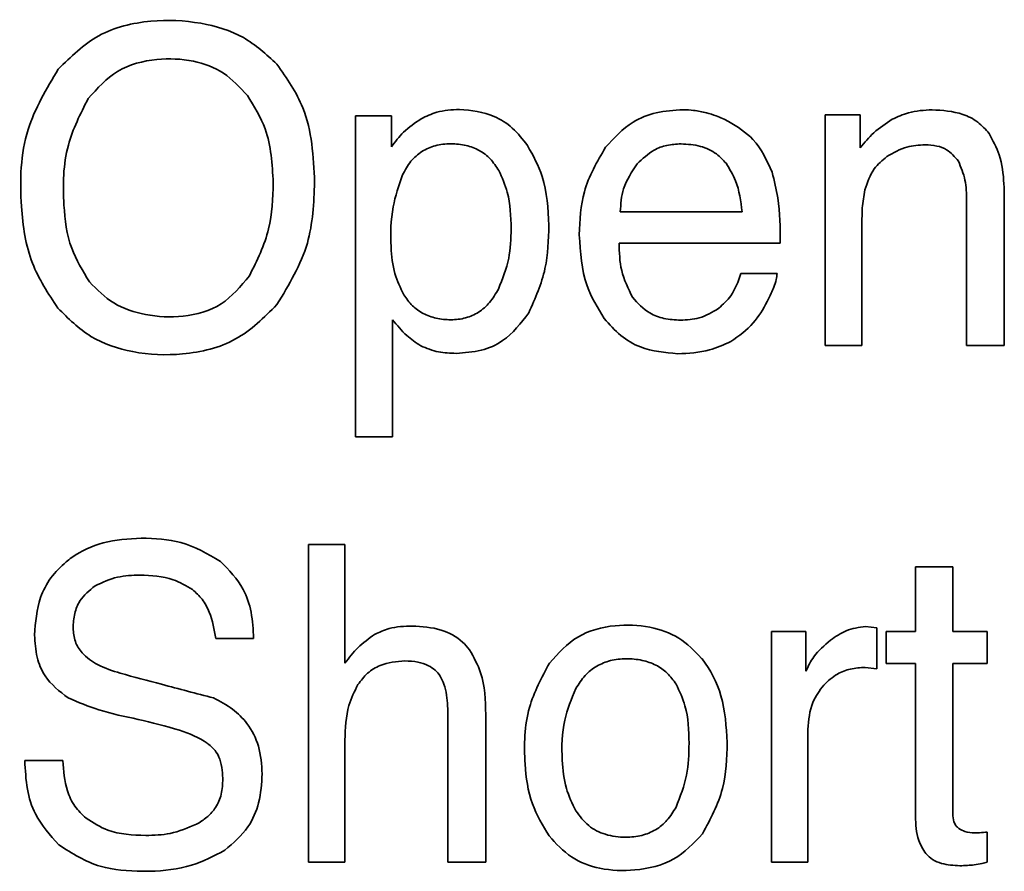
# Model space of a CAD drawing. Header units: millimetres. Extents: x -253 to 658, y -105 to 533.
# Tile 23 of 32: x 555.63 to 562.19, y 208.28 to 213.95. Entities that reach past the tile are written whole.
import ezdxf

# ---------------------------------------------------------------- set-up
doc = ezdxf.new("R2010")
doc.units = ezdxf.units.MM

msp = doc.modelspace()

# ---------------------------------------------------------------- linework, layer by layer
at = {"color": 7, "linetype": 'Continuous', "lineweight": 35}
for p, q in [((558.10676, 213.3093), (557.8687, 213.3093)), ((557.8687, 213.3093), (557.8687, 211.16921)), ((558.10676, 213.10259), (558.10676, 213.3093)), ((561.2318, 213.31516), (560.99685, 213.31516)), ((560.99685, 213.31516), (560.99685, 211.7783)), ((561.2318, 213.09674), (561.2318, 213.31516)), ((561.24558, 212.70882), (561.26212, 212.81527)), ((561.94011, 212.74637), (561.94011, 211.7783)), ((562.19161, 211.7783), (562.19161, 212.7636)), ((559.63225, 212.66886), (560.44425, 212.66886)), ((561.24283, 211.7783), (561.24283, 212.58273)), ((559.62432, 212.4618), (560.69885, 212.4618)), ((560.6768, 212.25786), (560.43633, 212.25786)), ((558.11502, 211.16921), (558.11502, 211.95055)), ((560.99685, 211.7783), (561.24283, 211.7783)), ((561.94011, 211.7783), (562.19161, 211.7783)), ((557.8687, 211.16921), (558.11502, 211.16921)), ((557.79739, 210.45262), (557.55382, 210.45262)), ((557.55382, 210.45262), (557.55382, 208.33561)), ((557.79739, 209.66266), (557.79739, 210.45262)), ((561.84847, 210.3031), (561.59974, 210.3031)), ((561.59974, 210.3031), (561.59974, 209.87247)), ((561.84847, 209.87247), (561.84847, 210.3031)), ((560.86938, 209.87247), (560.63959, 209.87247)), ((560.63959, 209.87247), (560.63959, 208.33561)), ((560.86938, 209.60823), (560.86938, 209.87247)), ((561.34273, 209.8983), (561.26694, 209.90692)), ((561.34273, 209.62545), (561.34273, 209.8983)), ((561.59974, 209.87247), (561.40475, 209.87247)), ((561.40475, 209.87247), (561.40475, 209.6599)), ((562.07826, 209.87247), (561.84847, 209.87247)), ((562.07826, 209.6599), (562.07826, 209.87247)), ((556.93749, 209.8263), (557.18898, 209.8263)), ((561.40475, 209.6599), (561.59974, 209.6599)), ((561.59974, 209.6599), (561.59974, 208.64291)), ((561.84847, 208.65738), (561.84847, 209.6599)), ((561.84847, 209.6599), (562.07826, 209.6599)), ((561.26419, 209.63407), (561.34273, 209.62545)), ((558.48399, 209.30368), (558.48399, 208.33561)), ((558.73583, 208.33561), (558.73583, 209.32091)), ((560.88281, 208.33561), (560.88281, 209.22031)), ((557.79739, 208.33561), (557.79739, 209.14865)), ((555.91774, 209.0136), (555.66384, 209.0136)), ((562.07826, 208.33561), (562.07826, 208.5368)), ((557.55382, 208.33561), (557.79739, 208.33561)), ((558.48399, 208.33561), (558.73583, 208.33561)), ((560.63959, 208.33561), (560.88281, 208.33561))]:
    msp.add_line(p, q, dxfattribs=at)
for points, knots in [([(557.34401, 213.65381), (557.27315, 213.71864), (557.12797, 213.85144), (556.82603, 213.94074), (556.49546, 213.95497), (556.14208, 213.87219), (555.97101, 213.70281), (555.88674, 213.61936)], [0, 0, 0, 0, 0.1750111, 0.358525, 0.5638159, 0.7851074, 1, 1, 1, 1]), ([(557.14695, 213.44435), (557.0973, 213.49845), (556.99838, 213.60625), (556.7794, 213.68653), (556.53492, 213.69605), (556.26918, 213.62938), (556.14674, 213.49195), (556.08621, 213.42402)], [0, 0, 0, 0, 0.1787578, 0.3561553, 0.5555083, 0.7802693, 1, 1, 1, 1]), ([(557.5955, 212.86695), (557.58683, 213.03862), (557.5723, 213.32594), (557.40953, 213.55972), (557.34401, 213.65381)], [0, 0, 0, 0, 0.5975148, 1, 1, 1, 1]), ([(555.88674, 213.61936), (555.80847, 213.48915), (555.64046, 213.20964), (555.62554, 212.74731), (555.68535, 212.33023), (555.82028, 212.12497), (555.88398, 212.02807)], [0, 0, 0, 0, 0.265379, 0.569684, 0.7968399, 1, 1, 1, 1]), ([(556.08621, 213.42402), (556.03468, 213.32258), (555.92206, 213.10085), (555.91408, 212.75036), (555.95359, 212.43254), (556.0498, 212.27607), (556.09448, 212.20342)], [0, 0, 0, 0, 0.2631157, 0.5750909, 0.8027193, 1, 1, 1, 1]), ([(557.31921, 212.86419), (557.31258, 212.98706), (557.30132, 213.19569), (557.19193, 213.3719), (557.14695, 213.44435)], [0, 0, 0, 0, 0.5889068, 1, 1, 1, 1]), ([(558.56048, 213.35236), (558.50895, 213.34951), (558.41944, 213.34454), (558.33899, 213.30577), (558.30485, 213.28932)], [0, 0, 0, 0, 0.5755942, 1, 1, 1, 1]), ([(559.01454, 213.11121), (558.98275, 213.15196), (558.92123, 213.23083), (558.76791, 213.33122), (558.63983, 213.34427), (558.56048, 213.35236)], [0, 0, 0, 0, 0.289087, 0.559543, 1, 1, 1, 1]), ([(560.05082, 213.34961), (559.99079, 213.34593), (559.87516, 213.33885), (559.68546, 213.2648), (559.59074, 213.16137), (559.53406, 213.09949)], [0, 0, 0, 0, 0.302549, 0.5827096, 1, 1, 1, 1]), ([(560.20654, 213.32928), (560.17824, 213.33579), (560.12695, 213.34757), (560.07438, 213.34898), (560.05082, 213.34961)], [0, 0, 0, 0, 0.5518416, 1, 1, 1, 1]), ([(560.35434, 213.27209), (560.32705, 213.28497), (560.27914, 213.30759), (560.22839, 213.32275), (560.20654, 213.32928)], [0, 0, 0, 0, 0.5693843, 1, 1, 1, 1]), ([(561.71033, 213.34961), (561.65695, 213.3467), (561.56434, 213.34167), (561.48055, 213.30272), (561.44505, 213.28622)], [0, 0, 0, 0, 0.5763801, 1, 1, 1, 1]), ([(562.09032, 213.19148), (562.06648, 213.21865), (562.0178, 213.27415), (561.88663, 213.33828), (561.77966, 213.34515), (561.71033, 213.34961)], [0, 0, 0, 0, 0.252492, 0.5155356, 1, 1, 1, 1]), ([(558.30485, 213.28932), (558.26399, 213.26144), (558.188, 213.2096), (558.13244, 213.13643), (558.10676, 213.10259)], [0, 0, 0, 0, 0.537647, 1, 1, 1, 1]), ([(560.64407, 212.93309), (560.60857, 213.01202), (560.54462, 213.1542), (560.41293, 213.23579), (560.35434, 213.27209)], [0, 0, 0, 0, 0.55510961, 1, 1, 1, 1]), ([(561.44505, 213.28622), (561.40212, 213.25804), (561.32168, 213.20526), (561.26038, 213.13124), (561.2318, 213.09674)], [0, 0, 0, 0, 0.5338462, 1, 1, 1, 1]), ([(562.19161, 212.7636), (562.19096, 212.79466), (562.18896, 212.89063), (562.17146, 213.04115), (562.11533, 213.14514), (562.09032, 213.19148)], [0, 0, 0, 0, 0.2097047, 0.6478623, 1, 1, 1, 1]), ([(558.82299, 212.94446), (558.80513, 212.97172), (558.77046, 213.02463), (558.69389, 213.08244), (558.60299, 213.11637), (558.50225, 213.12607), (558.40027, 213.11537), (558.30741, 213.07519), (558.23073, 213.00731), (558.19775, 212.94729), (558.18048, 212.91587)], [0, 0, 0, 0, 0.12287178, 0.23858517, 0.35684138, 0.48678184, 0.61946802, 0.74167602, 0.8647848, 1, 1, 1, 1]), ([(559.15648, 212.57963), (559.15108, 212.69086), (559.14193, 212.87939), (559.05158, 213.0438), (559.01454, 213.11121)], [0, 0, 0, 0, 0.5900257, 1, 1, 1, 1]), ([(559.53406, 213.09949), (559.4779, 213.00345), (559.37227, 212.82281), (559.36327, 212.61426), (559.35905, 212.51658)], [0, 0, 0, 0, 0.5316646, 1, 1, 1, 1]), ([(560.03704, 213.12257), (560.00532, 213.12066), (559.94355, 213.11693), (559.83782, 213.0784), (559.78098, 213.02304), (559.74593, 212.9889)], [0, 0, 0, 0, 0.2880649, 0.5609353, 1, 1, 1, 1]), ([(560.3378, 212.99338), (560.3173, 213.01525), (560.26991, 213.0658), (560.16398, 213.11452), (560.0809, 213.11979), (560.03704, 213.12257)], [0, 0, 0, 0, 0.2646912, 0.6117789, 1, 1, 1, 1]), ([(561.40819, 213.03782), (561.45195, 213.06317), (561.53141, 213.10921), (561.62277, 213.11439), (561.66382, 213.11672)], [0, 0, 0, 0, 0.5506225, 1, 1, 1, 1]), ([(561.66382, 213.11672), (561.68996, 213.11525), (561.73957, 213.11248), (561.82239, 213.08198), (561.86159, 213.03561), (561.88534, 213.00751)], [0, 0, 0, 0, 0.3051536, 0.5789348, 1, 1, 1, 1]), ([(561.26212, 212.81527), (561.2788, 212.86517), (561.3081, 212.95281), (561.37806, 213.01223), (561.40819, 213.03782)], [0, 0, 0, 0, 0.5693204, 1, 1, 1, 1]), ([(561.88534, 213.00751), (561.90286, 212.96576), (561.93791, 212.88223), (561.93938, 212.79166), (561.94011, 212.74637)], [0, 0, 0, 0, 0.499881, 1, 1, 1, 1]), ([(558.90499, 212.55655), (558.90289, 212.63927), (558.89946, 212.77439), (558.84436, 212.89694), (558.82299, 212.94446)], [0, 0, 0, 0, 0.61227076, 1, 1, 1, 1]), ([(559.74593, 212.9889), (559.70944, 212.93552), (559.64303, 212.83839), (559.63559, 212.7215), (559.63225, 212.66886)], [0, 0, 0, 0, 0.5495885, 1, 1, 1, 1]), ([(560.44425, 212.66886), (560.43532, 212.74023), (560.42082, 212.85606), (560.36083, 212.9553), (560.3378, 212.99338)], [0, 0, 0, 0, 0.6161909, 1, 1, 1, 1]), ([(560.69885, 212.4618), (560.69815, 212.56273), (560.69704, 212.72219), (560.65829, 212.87647), (560.64407, 212.93309)], [0, 0, 0, 0, 0.6329313, 1, 1, 1, 1]), ([(557.34401, 212.05115), (557.42463, 212.18397), (557.57725, 212.43542), (557.58965, 212.72862), (557.5955, 212.86695)], [0, 0, 0, 0, 0.5282163, 1, 1, 1, 1]), ([(558.18048, 212.91587), (558.15649, 212.84561), (558.10347, 212.69036), (558.09979, 212.46512), (558.11862, 212.26374), (558.16673, 212.16328), (558.18875, 212.1173)], [0, 0, 0, 0, 0.26975637, 0.59602379, 0.81506591, 1, 1, 1, 1]), ([(557.16073, 212.24373), (557.21155, 212.34566), (557.3091, 212.54135), (557.31593, 212.75962), (557.31921, 212.86419)], [0, 0, 0, 0, 0.520902, 1, 1, 1, 1]), ([(561.24283, 212.58273), (561.2429, 212.60907), (561.24302, 212.65112), (561.24489, 212.69313), (561.24558, 212.70882)], [0, 0, 0, 0, 0.6264854, 1, 1, 1, 1]), ([(558.82024, 212.1545), (558.84741, 212.22208), (558.89934, 212.35124), (558.90316, 212.49026), (558.90499, 212.55655)], [0, 0, 0, 0, 0.52318747, 1, 1, 1, 1]), ([(559.02246, 211.99672), (559.06546, 212.09336), (559.1481, 212.27914), (559.15376, 212.4822), (559.15648, 212.57963)], [0, 0, 0, 0, 0.520179, 1, 1, 1, 1]), ([(559.35905, 212.51658), (559.36589, 212.39958), (559.3776, 212.19928), (559.48227, 212.02969), (559.52579, 211.95917)], [0, 0, 0, 0, 0.5841713, 1, 1, 1, 1]), ([(559.71424, 212.10007), (559.68544, 212.15844), (559.62914, 212.27257), (559.6259, 212.3997), (559.62432, 212.4618)], [0, 0, 0, 0, 0.5114753, 1, 1, 1, 1]), ([(556.09448, 212.20342), (556.14554, 212.15154), (556.24973, 212.04568), (556.47635, 211.97381), (556.72313, 211.9612), (556.98827, 212.0337), (557.10327, 212.17374), (557.16073, 212.24373)], [0, 0, 0, 0, 0.176296, 0.3596622, 0.5649, 0.7825592, 1, 1, 1, 1]), ([(560.43633, 212.25786), (560.41795, 212.20581), (560.38646, 212.11668), (560.31731, 212.05313), (560.28854, 212.02669)], [0, 0, 0, 0, 0.5839024, 1, 1, 1, 1]), ([(560.65647, 212.16759), (560.66228, 212.18415), (560.67257, 212.21348), (560.67551, 212.24439), (560.6768, 212.25786)], [0, 0, 0, 0, 0.564282, 1, 1, 1, 1]), ([(558.18875, 212.1173), (558.20697, 212.09175), (558.24247, 212.04196), (558.318, 211.98815), (558.40632, 211.95649), (558.50312, 211.94712), (558.60125, 211.95789), (558.69106, 211.99788), (558.76707, 212.06467), (558.80191, 212.12353), (558.82024, 212.1545)], [0, 0, 0, 0, 0.1215525, 0.2368546, 0.3547, 0.4833355, 0.6128223, 0.7348507, 0.8604948, 1, 1, 1, 1]), ([(560.61134, 212.07113), (560.62076, 212.08956), (560.63692, 212.1212), (560.65071, 212.15393), (560.65647, 212.16759)], [0, 0, 0, 0, 0.5826207, 1, 1, 1, 1]), ([(560.03429, 211.9478), (559.99704, 211.94987), (559.92616, 211.95381), (559.80755, 211.99634), (559.74944, 212.06093), (559.71424, 212.10007)], [0, 0, 0, 0, 0.3038281, 0.5781789, 1, 1, 1, 1]), ([(555.88398, 212.02807), (555.95337, 211.95905), (556.09373, 211.81943), (556.39425, 211.72097), (556.72641, 211.70759), (557.08402, 211.79204), (557.25809, 211.96552), (557.34401, 212.05115)], [0, 0, 0, 0, 0.1764573, 0.3569558, 0.5591998, 0.7824358, 1, 1, 1, 1]), ([(560.28854, 212.02669), (560.24611, 212.00135), (560.16748, 211.95439), (560.07629, 211.94987), (560.03429, 211.9478)], [0, 0, 0, 0, 0.5394827, 1, 1, 1, 1]), ([(560.36915, 211.80551), (560.42284, 211.84333), (560.52339, 211.91417), (560.58338, 212.02123), (560.61134, 212.07113)], [0, 0, 0, 0, 0.5339281, 1, 1, 1, 1]), ([(558.11502, 211.95055), (558.14479, 211.91357), (558.19878, 211.84649), (558.2701, 211.79846), (558.30209, 211.77692)], [0, 0, 0, 0, 0.5513477, 1, 1, 1, 1]), ([(558.53877, 211.72662), (558.59494, 211.73031), (558.70318, 211.73743), (558.88569, 211.81695), (558.97011, 211.92791), (559.02246, 211.99672)], [0, 0, 0, 0, 0.2906977, 0.5601547, 1, 1, 1, 1]), ([(559.52579, 211.95917), (559.56042, 211.9192), (559.62827, 211.84089), (559.79415, 211.74386), (559.93008, 211.73155), (560.015, 211.72387)], [0, 0, 0, 0, 0.28115739, 0.55094319, 1, 1, 1, 1]), ([(558.30209, 211.77692), (558.34132, 211.76082), (558.41722, 211.72968), (558.49917, 211.72762), (558.53877, 211.72662)], [0, 0, 0, 0, 0.51682865, 1, 1, 1, 1]), ([(560.015, 211.72387), (560.08703, 211.72726), (560.21051, 211.73307), (560.3225, 211.78421), (560.36915, 211.80551)], [0, 0, 0, 0, 0.5834468, 1, 1, 1, 1]), ([(556.43968, 210.49568), (556.35389, 210.49039), (556.19097, 210.48033), (556.02468, 210.40358), (555.95171, 210.34705), (555.93945, 210.33755)], [0, 0, 0, 0, 0.4806326, 0.9127261, 1, 1, 1, 1]), ([(556.96712, 210.34065), (556.88187, 210.39035), (556.71851, 210.48558), (556.52987, 210.49241), (556.43968, 210.49568)], [0, 0, 0, 0, 0.5218662, 1, 1, 1, 1]), ([(555.93945, 210.33755), (555.90346, 210.30346), (555.83169, 210.23545), (555.74571, 210.06911), (555.73523, 209.93453), (555.72861, 209.84938)], [0, 0, 0, 0, 0.26975776, 0.53801544, 1, 1, 1, 1]), ([(557.18898, 209.8263), (557.1859, 209.88521), (557.18003, 209.99737), (557.11911, 210.18503), (557.02421, 210.28219), (556.96712, 210.34065)], [0, 0, 0, 0, 0.3058435, 0.5823502, 1, 1, 1, 1]), ([(556.13168, 210.17667), (556.1808, 210.19972), (556.27596, 210.24438), (556.38095, 210.24727), (556.43175, 210.24867)], [0, 0, 0, 0, 0.5161314, 1, 1, 1, 1]), ([(556.43175, 210.24867), (556.50744, 210.24575), (556.6327, 210.24092), (556.73951, 210.17736), (556.78177, 210.15221)], [0, 0, 0, 0, 0.6042949, 1, 1, 1, 1]), ([(555.98561, 209.8952), (555.98758, 209.92828), (555.99134, 209.99137), (556.03303, 210.09707), (556.09425, 210.14647), (556.13168, 210.17667)], [0, 0, 0, 0, 0.2999555, 0.5720709, 1, 1, 1, 1]), ([(556.78177, 210.15221), (556.80404, 210.13184), (556.85049, 210.08935), (556.90945, 209.97842), (556.92644, 209.88626), (556.93749, 209.8263)], [0, 0, 0, 0, 0.2434398, 0.5078162, 1, 1, 1, 1]), ([(560.1745, 209.69435), (560.12661, 209.74352), (560.03037, 209.84231), (559.82201, 209.91365), (559.58952, 209.92323), (559.33632, 209.85818), (559.21869, 209.72755), (559.16027, 209.66266)], [0, 0, 0, 0, 0.1758306, 0.3533048, 0.5530227, 0.7779874, 1, 1, 1, 1]), ([(555.72861, 209.84938), (555.73163, 209.79983), (555.73739, 209.70529), (555.80194, 209.54695), (555.89574, 209.47451), (555.95323, 209.43012)], [0, 0, 0, 0, 0.2989004, 0.5703098, 1, 1, 1, 1]), ([(556.30049, 209.59514), (556.24866, 209.61139), (556.1557, 209.64053), (556.05079, 209.716), (555.99382, 209.80507), (555.98836, 209.86502), (555.98561, 209.8952)], [0, 0, 0, 0, 0.3456848, 0.6200168, 0.8086735, 1, 1, 1, 1]), ([(557.99479, 209.85352), (557.95647, 209.82608), (557.88122, 209.77219), (557.82498, 209.69872), (557.79739, 209.66266)], [0, 0, 0, 0, 0.5092712, 1, 1, 1, 1]), ([(558.24628, 209.90967), (558.19361, 209.90785), (558.10583, 209.90482), (558.02652, 209.86817), (557.99479, 209.85352)], [0, 0, 0, 0, 0.6000325, 1, 1, 1, 1]), ([(558.62766, 209.75154), (558.6128, 209.76908), (558.56247, 209.8285), (558.43099, 209.89846), (558.31111, 209.90574), (558.24628, 209.90967)], [0, 0, 0, 0, 0.1612046, 0.5463714, 1, 1, 1, 1]), ([(561.26694, 209.90692), (561.22245, 209.90074), (561.13695, 209.88887), (561.06671, 209.8389), (561.03302, 209.81493)], [0, 0, 0, 0, 0.5203143, 1, 1, 1, 1]), ([(561.03302, 209.81493), (560.99269, 209.78082), (560.92389, 209.72264), (560.88533, 209.64171), (560.86938, 209.60823)], [0, 0, 0, 0, 0.5862701, 1, 1, 1, 1]), ([(558.73583, 209.32091), (558.73348, 209.41572), (558.72969, 209.56874), (558.65577, 209.70117), (558.62766, 209.75154)], [0, 0, 0, 0, 0.6196421, 1, 1, 1, 1]), ([(557.88386, 209.519), (557.9039, 209.54589), (557.94347, 209.59897), (558.05076, 209.66471), (558.14048, 209.67231), (558.19736, 209.67713)], [0, 0, 0, 0, 0.2731615, 0.5391171, 1, 1, 1, 1]), ([(558.19736, 209.67713), (558.22628, 209.67591), (558.28003, 209.67364), (558.34864, 209.65103), (558.39989, 209.61817), (558.4218, 209.59033), (558.43266, 209.57653)], [0, 0, 0, 0, 0.3247376, 0.6034287, 0.8034096, 1, 1, 1, 1]), ([(559.16027, 209.66266), (559.10852, 209.56618), (558.9965, 209.35736), (558.98685, 209.02571), (559.02698, 208.72789), (559.11582, 208.58063), (559.15786, 208.51096)], [0, 0, 0, 0, 0.2675159, 0.5790365, 0.8008363, 1, 1, 1, 1]), ([(560.00432, 209.52175), (559.98593, 209.54779), (559.94973, 209.59905), (559.87015, 209.65354), (559.77575, 209.6854), (559.67213, 209.69461), (559.56779, 209.68429), (559.47302, 209.64597), (559.39254, 209.58149), (559.35555, 209.52339), (559.33631, 209.49316)], [0, 0, 0, 0, 0.1186477, 0.2335934, 0.3541602, 0.4885061, 0.6206678, 0.7433403, 0.8664727, 1, 1, 1, 1]), ([(560.34504, 209.13418), (560.33867, 209.23931), (560.32673, 209.4367), (560.23394, 209.61974), (560.17565, 209.69292), (560.1745, 209.69435)], [0, 0, 0, 0, 0.5277016, 0.9907431, 1, 1, 1, 1]), ([(556.9213, 209.43012), (556.80616, 209.46044), (556.59909, 209.51496), (556.39229, 209.57049), (556.30049, 209.59514)], [0, 0, 0, 0, 0.55608, 1, 1, 1, 1]), ([(560.98823, 209.51624), (561.01709, 209.54318), (561.06865, 209.5913), (561.16732, 209.62824), (561.23115, 209.63208), (561.26419, 209.63407)], [0, 0, 0, 0, 0.3801862, 0.6792799, 1, 1, 1, 1]), ([(557.79739, 209.14865), (557.79978, 209.22779), (557.8037, 209.35789), (557.8613, 209.47365), (557.88386, 209.519)], [0, 0, 0, 0, 0.6082804, 1, 1, 1, 1]), ([(558.43266, 209.57653), (558.44169, 209.5585), (558.46173, 209.51847), (558.48039, 209.42594), (558.48255, 209.35255), (558.48399, 209.30368)], [0, 0, 0, 0, 0.2149642, 0.4771893, 1, 1, 1, 1]), ([(560.09079, 209.12833), (560.08877, 209.21328), (560.0855, 209.35094), (560.02679, 209.47446), (560.00432, 209.52175)], [0, 0, 0, 0, 0.6171481, 1, 1, 1, 1]), ([(559.33631, 209.49316), (559.30739, 209.42388), (559.24391, 209.27181), (559.24, 209.04148), (559.26069, 208.83347), (559.31243, 208.72667), (559.33631, 208.67736)], [0, 0, 0, 0, 0.2647908, 0.5811735, 0.8066633, 1, 1, 1, 1]), ([(560.88281, 209.22031), (560.88766, 209.28291), (560.89609, 209.39194), (560.96072, 209.47912), (560.98823, 209.51624)], [0, 0, 0, 0, 0.5742368, 1, 1, 1, 1]), ([(555.95323, 209.43012), (556.02074, 209.4019), (556.17097, 209.33912), (556.33049, 209.30604), (556.41832, 209.28783)], [0, 0, 0, 0, 0.4494333, 1, 1, 1, 1]), ([(557.24583, 208.92438), (557.24171, 208.98685), (557.23384, 209.10614), (557.15719, 209.25568), (557.04919, 209.36372), (556.96516, 209.40734), (556.9213, 209.43012)], [0, 0, 0, 0, 0.2918122, 0.557136, 0.768852, 1, 1, 1, 1]), ([(556.41832, 209.28783), (556.51086, 209.26625), (556.66961, 209.22922), (556.82618, 209.16771), (556.88224, 209.12642), (556.8834, 209.12557)], [0, 0, 0, 0, 0.5778539, 0.9912627, 1, 1, 1, 1]), ([(556.8834, 209.12557), (556.90334, 209.10918), (556.93767, 209.08096), (556.95551, 209.04054), (556.96299, 209.02359)], [0, 0, 0, 0, 0.5807073, 1, 1, 1, 1]), ([(560.00432, 208.7032), (560.03199, 208.77318), (560.08604, 208.90983), (560.08923, 209.05668), (560.09079, 209.12833)], [0, 0, 0, 0, 0.5120995, 1, 1, 1, 1]), ([(560.18002, 208.52509), (560.23287, 208.62333), (560.33532, 208.81375), (560.34187, 209.02966), (560.34504, 209.13418)], [0, 0, 0, 0, 0.5158656, 1, 1, 1, 1]), ([(555.66384, 209.0136), (555.66701, 208.94962), (555.67304, 208.82782), (555.7344, 208.62419), (555.83228, 208.51565), (555.89087, 208.45067)], [0, 0, 0, 0, 0.3076187, 0.5855174, 1, 1, 1, 1]), ([(556.07208, 208.62844), (556.04564, 208.65416), (555.99189, 208.70643), (555.92944, 208.83842), (555.92232, 208.94506), (555.91774, 209.0136)], [0, 0, 0, 0, 0.2571408, 0.5225411, 1, 1, 1, 1]), ([(556.96299, 209.02359), (556.96954, 208.99892), (556.98216, 208.95137), (556.98294, 208.9022), (556.98331, 208.87856)], [0, 0, 0, 0, 0.5190228, 1, 1, 1, 1]), ([(556.98331, 208.87856), (556.981, 208.8442), (556.97653, 208.77792), (556.93508, 208.69397), (556.87707, 208.6306), (556.83139, 208.6029), (556.80761, 208.58848)], [0, 0, 0, 0, 0.2868273, 0.5533357, 0.7674947, 1, 1, 1, 1]), ([(556.99675, 208.41588), (557.05294, 208.46379), (557.15434, 208.55025), (557.23398, 208.73637), (557.24175, 208.85975), (557.24583, 208.92438)], [0, 0, 0, 0, 0.3718392, 0.6710097, 1, 1, 1, 1]), ([(559.33631, 208.67736), (559.36271, 208.64241), (559.41455, 208.57375), (559.53526, 208.51324), (559.65904, 208.49779), (559.77418, 208.50935), (559.86991, 208.54807), (559.95003, 208.61367), (559.98575, 208.67257), (560.00432, 208.7032)], [0, 0, 0, 0, 0.1615011, 0.3171919, 0.4873447, 0.6214809, 0.7445911, 0.8672146, 1, 1, 1, 1]), ([(556.46965, 208.51372), (556.38254, 208.51702), (556.23916, 208.52244), (556.11918, 208.59856), (556.07208, 208.62844)], [0, 0, 0, 0, 0.6074909, 1, 1, 1, 1]), ([(561.59974, 208.64291), (561.60112, 208.58707), (561.60333, 208.49709), (561.65068, 208.42173), (561.66864, 208.39314)], [0, 0, 0, 0, 0.6206447, 1, 1, 1, 1]), ([(561.88878, 208.55954), (561.88185, 208.56558), (561.86764, 208.57796), (561.85128, 208.61178), (561.84958, 208.6394), (561.84847, 208.65738)], [0, 0, 0, 0, 0.24965756, 0.51148343, 1, 1, 1, 1]), ([(556.80761, 208.58848), (556.75045, 208.56448), (556.64219, 208.51904), (556.52497, 208.51543), (556.46965, 208.51372)], [0, 0, 0, 0, 0.5279892, 1, 1, 1, 1]), ([(561.99455, 208.53095), (561.97222, 208.53201), (561.93463, 208.5338), (561.90203, 208.55211), (561.88878, 208.55954)], [0, 0, 0, 0, 0.59377262, 1, 1, 1, 1]), ([(562.07826, 208.5368), (562.06104, 208.53489), (562.03321, 208.53179), (562.00522, 208.53118), (561.99455, 208.53095)], [0, 0, 0, 0, 0.61867936, 1, 1, 1, 1]), ([(559.15786, 208.51096), (559.2042, 208.45996), (559.29678, 208.35808), (559.50494, 208.28205), (559.74065, 208.27491), (559.99846, 208.33286), (560.12068, 208.46226), (560.18002, 208.52509)], [0, 0, 0, 0, 0.1752458, 0.3500115, 0.5507459, 0.7818635, 1, 1, 1, 1]), ([(555.89087, 208.45067), (555.98011, 208.39448), (556.15081, 208.28699), (556.35196, 208.27909), (556.44794, 208.27532)], [0, 0, 0, 0, 0.5228244, 1, 1, 1, 1]), ([(556.44794, 208.27532), (556.46449, 208.2755), (556.57415, 208.27671), (556.76845, 208.29661), (556.9242, 208.37798), (556.99675, 208.41588)], [0, 0, 0, 0, 0.0867036, 0.5746177, 1, 1, 1, 1]), ([(561.66864, 208.39314), (561.68308, 208.37921), (561.71318, 208.35017), (561.79096, 208.31824), (561.85348, 208.31478), (561.89429, 208.31253)], [0, 0, 0, 0, 0.2424615, 0.5053844, 1, 1, 1, 1]), ([(561.89429, 208.31253), (561.91191, 208.31289), (561.94404, 208.31354), (561.97599, 208.31688), (561.99041, 208.31838)], [0, 0, 0, 0, 0.5485225, 1, 1, 1, 1]), ([(561.99041, 208.31838), (562.00792, 208.32067), (562.03759, 208.32455), (562.06644, 208.3324), (562.07826, 208.33561)], [0, 0, 0, 0, 0.5903199, 1, 1, 1, 1])]:
    msp.add_open_spline(points, degree=3, knots=knots, dxfattribs=at)

doc.saveas('drawing.dxf')
